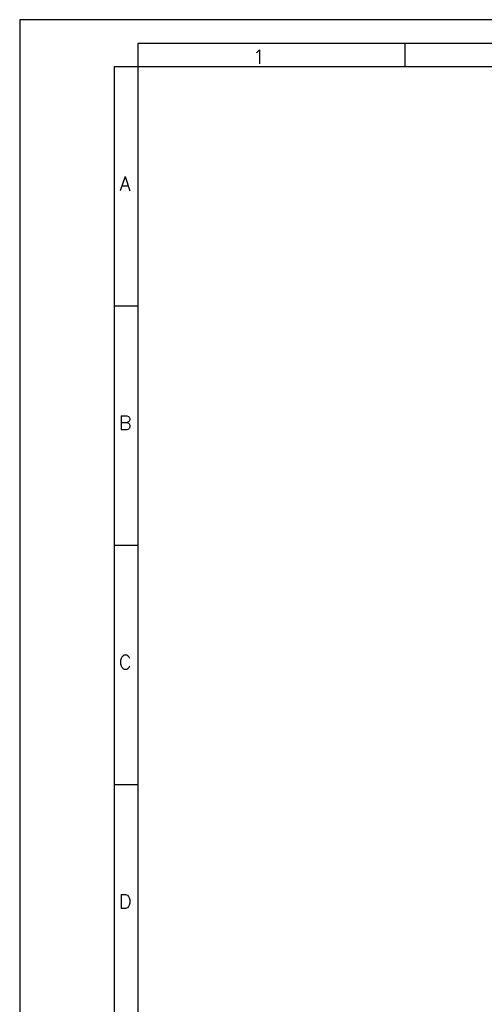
# Model space of a CAD drawing. Header units: millimetres. Extents: x 0 to 594, y 0 to 420.
# Tile 2 of 10: x 0 to 98, y 212 to 420. Entities that reach past the tile are written whole.
import ezdxf

# ---------------------------------------------------------------- set-up
doc = ezdxf.new("R2010")
doc.units = ezdxf.units.MM
doc.layers.add('FORMATO', color=7, linetype='Continuous')
doc.styles.add('SLDTEXTSTYLE0', font='ROMANS')

msp = doc.modelspace()

# ---------------------------------------------------------------- linework, layer by layer
at = {"layer": 'FORMATO'}
for p, q in [((594, 420), (0, 420)), ((0, 420), (0, 0)), ((589, 415), (25, 415)), ((25, 415), (25, 410)), ((81.4, 415), (81.4, 410)), ((20, 410), (20, 5)), ((25, 410), (20, 410)), ((25, 410), (25, 5)), ((589, 410), (25, 410)), ((25, 359.4), (20, 359.4)), ((25, 308.8), (20, 308.8)), ((25, 258.2), (20, 258.2))]:
    msp.add_line(p, q, dxfattribs=at)

# ---------------------------------------------------------------- texts
at = {"layer": 'FORMATO', "char_height": 3, "attachment_point": 2, "style": 'SLDTEXTSTYLE0'}
for s, insert in [('1', (50.534, 413.641)), ('A', (22.282, 386.846)), ('B', (22.301, 336.246)), ('C', (22.301, 285.646)), ('D', (22.301, 235.046))]:
    msp.add_mtext(s, dxfattribs=dict(at, insert=insert))

doc.saveas('drawing.dxf')
